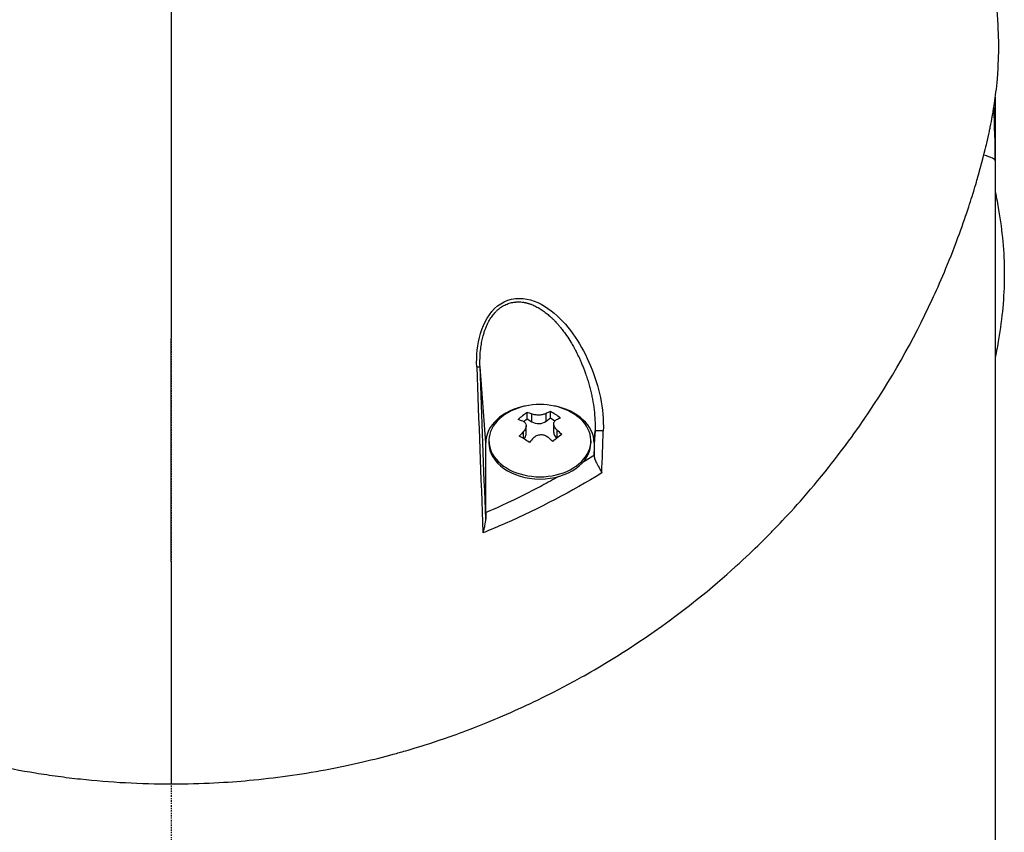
# Model space of a CAD drawing. Header units: millimetres. Extents: x 0 to 5219, y 0 to 2970.
# Tile 103 of 232: x 2779 to 2870, y 876 to 951. Entities that reach past the tile are written whole.
import ezdxf

# ---------------------------------------------------------------- set-up
doc = ezdxf.new("R2010")
doc.units = ezdxf.units.MM
doc.header["$LTSCALE"] = 0.2
doc.linetypes.add('CENTER2', pattern=[1.125, 0.75, -0.125, 0.125, -0.125])
doc.layers.add('02_Center Line', color=1, linetype='CENTER2')

# ---------------------------------------------------------------- blocks, each defined once
blk = doc.blocks.new('A$Cfb77f146')
for p, q in [((76, 202.873), (76, 106)), ((36.002, 181.51), (36.002, 181.504)), ((28.282, 180), (28.282, 180)), ((28.585, 180), (28.586, 180)), ((36.707, 180.509), (36.707, 180.519)), ((36.725, 180.491), (36.718, 180.491)), ((37.015, 180), (37.02, 180)), ((29, 170.981), (28.479, 178.004)), ((32.815, 173.208), (32.815, 173.791)), ((33.25, 172.933), (33.25, 173.649)), ((34.577, 172.986), (34.577, 173.701)), ((34.966, 173.293), (34.966, 173.876)), ((32.492, 172.953), (32.815, 173.208)), ((32.728, 171.777), (32.728, 172.566)), ((32.815, 173.208), (33.25, 172.933)), ((34.577, 172.986), (34.966, 173.293)), ((34.966, 173.293), (35.391, 173.025)), ((35.272, 171.952), (35.272, 172.74)), ((32.488, 171.387), (32.488, 172.05)), ((35.585, 171.456), (35.585, 172.172)), ((39.082, 172.093), (39, 170.981)), ((29, 164.55), (29, 170.981)), ((29.3, 171.185), (29.3, 170.981)), ((35.585, 171.456), (35.594, 171.451)), ((38.7, 171.185), (38.7, 170.981)), ((39, 170.981), (39, 169.834)), ((28.582, 167.02), (28.582, 167.02)), ((36, 166.096), (36, 166.094)), ((31.404, 163.83), (31.404, 163.83)), ((32, 164.103), (32, 164.102)), ((29.777, 163.118), (29.777, 163.118)), ((0, 160.028), (0, 139.552))]:
    blk.add_line(p, q)
for centre, radius, start, end in [((0, 197), 76, 0, 3.64573), ((34, 168.435), 6.1, 64.35466, 115.64534)]:
    blk.add_arc(centre, radius, start, end)
for centre, major_axis, ratio, start_param, end_param in [((0, 197), (76, 0), 0.039474, 0, 0.167479), ((37.041, 180.5), (0, -0.5), 0.669131, 6.201498, 6.218487), ((27.98, 177.986), (0.5, 0.019), 0.000072, 5.106295, 6.24617), ((66.121, -468.376), (41.179, -809.409), 0.010376, 3.786947, 3.817733), ((-0.098, -1020.354), (-0.101, -1366.768), 0.000016, 2.613224, 2.634686), ((34, 170.981), (-5, 0), 0.707107, 4.977936, 6.283185), ((34, 170.981), (5, 0), 0.707107, 0, 1.305249), ((34, 171.185), (4.7, 0), 0.707107, 2.167258, 7.25752), ((32.398, 169.449), (-3.051, -4.825), 0.471418, 3.961879, 4.181876), ((34.418, 168.765), (-3.763, 4.76), 0.527034, 5.56156, 5.662606), ((33.533, 168.731), (-3.243, -5.128), 0.471418, 3.709676, 3.810723), ((35.433, 169.568), (-3.54, 4.478), 0.527034, 5.190406, 5.410404), ((33.582, 168.105), (3.763, -4.76), 0.527034, 2.419967, 2.521014), ((33.877, 173.429), (-0.94, 0), 0.707107, 0.841043, 2.411839), ((34.467, 168.14), (3.243, 5.128), 0.471418, 0.568084, 0.66913), ((33.533, 168.731), (-3.243, -5.128), 0.471418, 4.333033, 4.434079), ((31.788, 171.777), (0.94, 0), 0.707107, 5.613434, 6.283185), ((35.602, 167.422), (3.051, 4.825), 0.471418, 0.820286, 1.040284), ((36.212, 171.952), (-0.94, 0), 0.707107, 0, 0.841043), ((34.418, 168.765), (-3.763, 4.76), 0.527034, 4.938203, 5.03925), ((15.361, 149.908), (-22.915, -618.364), 0.037007, 1.60432, 1.608052), ((39.582, 172.074), (-0.5, 0.018), 0.037229, 4.154598, 6.246144), ((17.859, 149.521), (-23.295, -622), 0.033968, 1.602132, 1.608346), ((34, 170.981), (4.7, 0), 0.707107, 3.141593, 6.283185), ((32.567, 167.302), (3.54, -4.478), 0.527034, 2.048814, 2.268811), ((34.467, 168.14), (3.243, 5.128), 0.471418, 1.19144, 1.292487), ((33.582, 168.105), (3.763, -4.76), 0.527034, 1.796611, 1.897657), ((34, 161.788), (6.7, 0), 0.707107, 1.223939, 1.224274)]:
    blk.add_ellipse(centre, major_axis=major_axis, ratio=ratio, start_param=start_param, end_param=end_param)
for points in [[(0.001, 174.543), (0.025, 200.717), (0.044, 224.118), (0.057, 244.514)], [(75.858, 201.907), (75.953, 200.268), (76, 198.631), (76, 197)], [(29.005, 163.956), (28.828, 168.637), (28.653, 173.32), (28.479, 178.004)], [(39, 169.834), (38.656, 169.616), (38.308, 169.401), (37.956, 169.187)]]:
    blk.add_open_spline(points, degree=3)
for points, knots in [([(-74.548, 220.75), (-74.665, 220.376), (-74.778, 220.001), (-74.888, 219.626), (-74.916, 219.533), (-74.943, 219.44), (-74.97, 219.347), (-75.245, 218.396), (-75.498, 217.444), (-75.724, 216.487), (-75.95, 215.53), (-76.148, 214.569), (-76.311, 213.609), (-76.637, 211.689), (-76.825, 209.772), (-76.831, 207.855), (-76.832, 207.773), (-76.832, 207.69), (-76.831, 207.608), (-76.822, 205.675), (-76.63, 203.745), (-76.304, 201.814), (-76.141, 200.849), (-75.944, 199.883), (-75.718, 198.918), (-75.493, 197.953), (-75.24, 196.987), (-74.967, 196.026), (-74.949, 195.966), (-74.932, 195.906), (-74.915, 195.845), (-74.363, 193.927), (-73.735, 192.02), (-73.027, 190.126), (-72.673, 189.179), (-72.298, 188.236), (-71.904, 187.297), (-71.51, 186.357), (-71.095, 185.423), (-70.66, 184.493), (-70.639, 184.447), (-70.617, 184.401), (-70.595, 184.354), (-69.712, 182.476), (-68.743, 180.613), (-67.689, 178.778), (-66.635, 176.943), (-65.496, 175.135), (-64.267, 173.357), (-63.653, 172.468), (-63.016, 171.586), (-62.356, 170.711), (-61.696, 169.837), (-61.011, 168.969), (-60.305, 168.111), (-59.598, 167.254), (-58.868, 166.406), (-58.116, 165.569), (-57.365, 164.732), (-56.59, 163.906), (-55.792, 163.092), (-55.774, 163.073), (-55.757, 163.055), (-55.739, 163.037), (-54.938, 162.221), (-54.114, 161.417), (-53.264, 160.624), (-52.414, 159.831), (-51.538, 159.05), (-50.639, 158.284), (-49.739, 157.518), (-48.816, 156.766), (-47.87, 156.031), (-45.977, 154.561), (-43.989, 153.155), (-41.895, 151.821), (-41.372, 151.487), (-40.842, 151.158), (-40.307, 150.834), (-39.772, 150.511), (-39.231, 150.192), (-38.685, 149.879), (-36.499, 148.628), (-34.223, 147.461), (-31.847, 146.39), (-31.842, 146.387), (-31.836, 146.385), (-31.83, 146.382), (-30.643, 145.847), (-29.433, 145.337), (-28.203, 144.856), (-26.974, 144.375), (-25.725, 143.922), (-24.453, 143.499), (-23.182, 143.075), (-21.887, 142.681), (-20.577, 142.32), (-19.267, 141.96), (-17.941, 141.632), (-16.6, 141.34), (-15.256, 141.047), (-13.894, 140.787), (-12.521, 140.564), (-11.835, 140.452), (-11.146, 140.349), (-10.456, 140.255), (-9.767, 140.162), (-9.076, 140.077), (-8.383, 140.002), (-6.998, 139.852), (-5.607, 139.738), (-4.21, 139.663), (-2.813, 139.587), (-1.41, 139.55), (0, 139.552)], [0.116009, 0.116009, 0.116009, 0.116009, 0.1176445, 0.1176445, 0.1176445, 0.1180502, 0.1180502, 0.1180502, 0.1221943, 0.1221943, 0.1221943, 0.1263384, 0.1263384, 0.1263384, 0.1346266, 0.1346266, 0.1346266, 0.1349824, 0.1349824, 0.1349824, 0.143338, 0.143338, 0.143338, 0.1475158, 0.1475158, 0.1475158, 0.1516936, 0.1516936, 0.1516936, 0.1519551, 0.1519551, 0.1519551, 0.160293, 0.160293, 0.160293, 0.164462, 0.164462, 0.164462, 0.168631, 0.168631, 0.168631, 0.1688379, 0.1688379, 0.1688379, 0.1772635, 0.1772635, 0.1772635, 0.1856891, 0.1856891, 0.1856891, 0.1899019, 0.1899019, 0.1899019, 0.1941147, 0.1941147, 0.1941147, 0.1983275, 0.1983275, 0.1983275, 0.2025403, 0.2025403, 0.2025403, 0.2026348, 0.2026348, 0.2026348, 0.206856, 0.206856, 0.206856, 0.2110771, 0.2110771, 0.2110771, 0.2152983, 0.2152983, 0.2152983, 0.2237405, 0.2237405, 0.2237405, 0.2258511, 0.2258511, 0.2258511, 0.2279617, 0.2279617, 0.2279617, 0.2364039, 0.2364039, 0.2364039, 0.2364237, 0.2364237, 0.2364237, 0.240644, 0.240644, 0.240644, 0.2448644, 0.2448644, 0.2448644, 0.2490847, 0.2490847, 0.2490847, 0.253305, 0.253305, 0.253305, 0.2575358, 0.2575358, 0.2575358, 0.2596491, 0.2596491, 0.2596491, 0.2617623, 0.2617623, 0.2617623, 0.2659889, 0.2659889, 0.2659889, 0.2702154, 0.2702154, 0.2702154, 0.2702154]), ([(0, 139.552), (2.851, 139.547), (5.247, 139.701), (7.181, 139.879), (9.551, 140.099), (11.906, 140.426), (14.226, 140.856), (16.734, 141.321), (18.802, 141.828), (20.461, 142.28), (20.665, 142.336), (20.862, 142.391), (21.054, 142.444), (21.5, 142.57), (23.296, 143.045), (26.27, 144.118), (26.683, 144.267), (27.119, 144.428), (27.576, 144.602), (29.05, 145.164), (30.036, 145.586), (30.575, 145.818), (31.559, 146.241), (32.528, 146.681), (33.481, 147.138), (34.751, 147.747), (35.994, 148.385), (37.207, 149.048), (37.495, 149.205), (37.782, 149.365), (38.068, 149.525), (39.785, 150.493), (41.442, 151.511), (43.037, 152.573), (47.205, 155.35), (50.055, 157.786), (52.019, 159.561), (52.14, 159.671), (52.259, 159.779), (52.374, 159.884), (54.224, 161.578), (55.208, 162.614), (55.491, 162.904), (56.565, 164.005), (58.122, 165.656), (59.98, 167.929), (60.856, 169), (61.58, 169.944), (62.177, 170.748), (62.96, 171.802), (63.527, 172.617), (63.913, 173.181), (66.355, 176.751), (68.437, 180.441), (70.185, 184.208), (70.864, 185.672), (71.691, 187.567), (72.559, 189.911), (73.278, 191.852), (73.742, 193.323), (74.042, 194.309), (74.266, 195.045), (74.398, 195.511), (74.453, 195.705), (74.928, 197.375), (75.149, 198.357), (75.213, 198.632), (75.297, 198.993), (75.377, 199.351), (75.452, 199.707), (75.48, 199.839), (75.507, 199.97), (75.534, 200.101), (75.69, 200.865), (75.773, 201.358), (75.809, 201.574), (75.847, 201.794), (75.885, 202.034), (75.924, 202.294), (76.019, 202.925), (76.114, 203.673), (76.189, 204.538), (76.305, 205.888), (76.318, 206.88), (76.318, 207.51), (76.318, 208.156), (76.304, 209.144), (76.189, 210.47), (76.109, 211.388), (76.01, 212.13), (75.925, 212.697), (75.881, 212.984), (75.842, 213.226), (75.809, 213.423), (75.705, 214.043), (75.585, 214.664), (75.453, 215.285), (75.376, 215.646), (75.295, 216.007), (75.211, 216.368), (75.035, 217.121), (74.908, 217.608), (74.849, 217.833), (74.724, 218.312), (74.591, 218.798), (74.451, 219.292), (74.376, 219.557), (74.299, 219.821), (74.221, 220.085)], [-1, -1, -1, -1, -0.9732143, -0.9732143, -0.9732143, -0.9464286, -0.9464286, -0.9464286, -0.9225692, -0.9225692, -0.9225692, -0.9196429, -0.9196429, -0.9196429, -0.8961237, -0.8961237, -0.8961237, -0.8928571, -0.8928571, -0.8928571, -0.88, -0.88, -0.88, -0.8671429, -0.8671429, -0.8671429, -0.85, -0.85, -0.85, -0.8459299, -0.8459299, -0.8459299, -0.8214286, -0.8214286, -0.8214286, -0.7867787, -0.7867787, -0.7867787, -0.7846306, -0.7846306, -0.7846306, -0.75, -0.75, -0.75, -0.71875, -0.71875, -0.71875, -0.7052239, -0.7052239, -0.7052239, -0.6875, -0.6875, -0.6875, -0.625, -0.625, -0.625, -0.59375, -0.59375, -0.59375, -0.5758637, -0.5758637, -0.5758637, -0.5625, -0.5625, -0.5625, -0.546875, -0.546875, -0.546875, -0.5411757, -0.5411757, -0.5411757, -0.5390625, -0.5390625, -0.5390625, -0.53125, -0.53125, -0.53125, -0.5266987, -0.5266987, -0.5266987, -0.515625, -0.515625, -0.515625, -0.5, -0.5, -0.5, -0.484375, -0.484375, -0.484375, -0.4739987, -0.4739987, -0.4739987, -0.46875, -0.46875, -0.46875, -0.4588678, -0.4588678, -0.4588678, -0.453125, -0.453125, -0.453125, -0.4453125, -0.4453125, -0.4453125, -0.4375, -0.4375, -0.4375, -0.433244, -0.433244, -0.433244, -0.433244]), ([(76, 194.133), (76.114, 193.579), (76.218, 193.025), (76.311, 192.471), (76.637, 190.523), (76.825, 188.577), (76.831, 186.636), (76.832, 186.553), (76.832, 186.47), (76.831, 186.386), (76.822, 184.43), (76.63, 182.478), (76.304, 180.528), (76.213, 179.985), (76.111, 179.441), (76, 178.898)], [0.1239819, 0.1239819, 0.1239819, 0.1239819, 0.1263384, 0.1263384, 0.1263384, 0.13462656, 0.13462656, 0.13462656, 0.13498239, 0.13498239, 0.13498239, 0.14333798, 0.14333798, 0.14333798, 0.14566912, 0.14566912, 0.14566912, 0.14566912]), ([(28.172, 177.993), (28.133, 179.031), (28.226, 180.075), (28.522, 181.068), (28.818, 182.061), (29.33, 182.996), (30.101, 183.612), (30.873, 184.228), (31.875, 184.43), (32.798, 184.25), (33.721, 184.07), (34.57, 183.572), (35.311, 182.947), (36.794, 181.696), (37.888, 179.958), (38.664, 178.089), (39.44, 176.221), (39.922, 174.154), (39.847, 172.081)], [-1, -1, -1, -1, -0.875, -0.875, -0.875, -0.75, -0.75, -0.75, -0.625, -0.625, -0.625, -0.5, -0.5, -0.5, -0.25, -0.25, -0.25, 0, 0, 0, 0]), ([(28.479, 178.004), (28.469, 178.267), (28.466, 178.764), (28.51, 179.465), (28.579, 179.991), (28.649, 180.365), (28.703, 180.613), (28.76, 180.838), (28.832, 181.095), (28.92, 181.362), (29.024, 181.635), (29.159, 181.945), (29.31, 182.238), (29.482, 182.516), (29.62, 182.715), (29.768, 182.903), (29.9, 183.051), (30.011, 183.163), (30.096, 183.244), (30.185, 183.321), (30.275, 183.395), (30.368, 183.464), (30.495, 183.551), (30.658, 183.648), (30.861, 183.748), (31.07, 183.83), (31.283, 183.895), (31.499, 183.942), (31.678, 183.968), (31.813, 183.979), (31.944, 183.986), (32.126, 183.987), (32.323, 183.973), (32.488, 183.951), (32.586, 183.934), (32.66, 183.919), (32.733, 183.902), (32.821, 183.88), (32.925, 183.851), (33.028, 183.819), (33.129, 183.784), (33.265, 183.733), (33.434, 183.662), (33.7, 183.534), (34.024, 183.351), (34.334, 183.139), (34.574, 182.956), (34.75, 182.813), (34.893, 182.688), (35.005, 182.586), (35.089, 182.508), (35.17, 182.43), (35.242, 182.36), (35.318, 182.283), (35.415, 182.184), (35.553, 182.037), (35.731, 181.838), (35.949, 181.579), (36.201, 181.258), (36.516, 180.819), (36.817, 180.352), (37.106, 179.854), (37.357, 179.384), (37.569, 178.947), (37.743, 178.561), (37.877, 178.246), (38.01, 177.913), (38.12, 177.623), (38.242, 177.284), (38.369, 176.908), (38.513, 176.434), (38.641, 175.965), (38.755, 175.49), (38.886, 174.853), (39.011, 174.048), (39.092, 173.072), (39.095, 172.419), (39.082, 172.093)], [0, 0, 0, 0, 0.078902, 0.149029, 0.210471, 0.237991, 0.263396, 0.286702, 0.307916, 0.343993, 0.371542, 0.396346, 0.44682, 0.471865, 0.496786, 0.521607, 0.546367, 0.558742, 0.571124, 0.583523, 0.595936, 0.608312, 0.620651, 0.64525, 0.669793, 0.694325, 0.718875, 0.743461, 0.768092, 0.779315, 0.788884, 0.812015, 0.840494, 0.855174, 0.867977, 0.874297, 0.88056, 0.892913, 0.905038, 0.91694, 0.928945, 0.941177, 0.965691, 0.990288, 1.039745, 1.089387, 1.1142, 1.139036, 1.163869, 1.176276, 1.188676, 1.201071, 1.213052, 1.221264, 1.236272, 1.258078, 1.28669, 1.322124, 1.367266, 1.417281, 1.49445, 1.543272, 1.598922, 1.661366, 1.695114, 1.730521, 1.767563, 1.806271, 1.826283, 1.878768, 1.928368, 1.977948, 2.027472, 2.076913, 2.17546, 2.273572, 2.371399, 2.371399, 2.371399, 2.371399]), ([(34.577, 173.701), (34.5, 173.662), (34.4, 173.626), (34.174, 173.574), (34.049, 173.558), (33.809, 173.549), (33.681, 173.555), (33.445, 173.588), (33.336, 173.616), (33.25, 173.649)], [-0.1437022, -0.1437022, -0.1437022, -0.1437022, -0.1077767, -0.1077767, -0.0718511, -0.0718511, -0.0359256, -0.0359256, 0, 0, 0, 0]), ([(32.415, 172.988), (32.501, 172.956), (32.579, 172.904), (32.688, 172.77), (32.72, 172.688), (32.733, 172.518), (32.716, 172.421), (32.632, 172.229), (32.566, 172.133), (32.488, 172.05)], [-0.2938438, -0.2938438, -0.2938438, -0.2938438, -0.2579182, -0.2579182, -0.2219927, -0.2219927, -0.1860671, -0.1860671, -0.1501416, -0.1501416, -0.1501416, -0.1501416]), ([(35.585, 172.172), (35.499, 172.248), (35.421, 172.338), (35.312, 172.524), (35.28, 172.619), (35.267, 172.788), (35.284, 172.872), (35.368, 173.014), (35.434, 173.071), (35.512, 173.11)], [-0.5881822, -0.5881822, -0.5881822, -0.5881822, -0.5522567, -0.5522567, -0.5163311, -0.5163311, -0.4804056, -0.4804056, -0.44448, -0.44448, -0.44448, -0.44448]), ([(33.423, 171.459), (33.5, 171.542), (33.6, 171.616), (33.826, 171.719), (33.951, 171.748), (34.191, 171.757), (34.319, 171.739), (34.555, 171.654), (34.664, 171.588), (34.75, 171.511)], [-0.4380406, -0.4380406, -0.4380406, -0.4380406, -0.4021151, -0.4021151, -0.3661895, -0.3661895, -0.330264, -0.330264, -0.2943384, -0.2943384, -0.2943384, -0.2943384]), ([(39, 169.786), (39, 169.794), (39, 169.802), (39, 169.818), (39, 169.826), (39, 169.834)], [-0.006677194, -0.006677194, -0.006677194, -0.006677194, -0.003339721, -0.003339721, -0.000000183, -0.000000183, -0.000000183, -0.000000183]), ([(39, 169.786), (39, 169.691), (39.025, 169.572), (39.083, 169.428), (39.124, 169.326), (39.188, 169.197), (39.273, 169.04), (39.296, 168.999), (39.333, 168.932), (39.386, 168.838), (39.436, 168.749), (39.474, 168.68), (39.499, 168.633), (39.589, 168.468), (39.657, 168.329), (39.707, 168.218)], [0.0000001, 0.0000001, 0.0000001, 0.0000001, 0.25, 0.25, 0.25, 0.5, 0.5, 0.5, 0.625, 0.625, 0.625, 0.75, 0.75, 0.75, 1, 1, 1, 1]), ([(39.707, 168.218), (36.934, 166.522), (33.96, 164.953), (30.782, 163.552), (30.112, 163.257), (29.433, 162.969), (28.746, 162.69)], [0, 0, 0, 0, 0.8258779, 0.8258779, 0.8258779, 1, 1, 1, 1]), ([(35.749, 167.896), (35.228, 167.603), (34.701, 167.315), (34.168, 167.033), (33.804, 166.84), (32.97, 166.395), (31.625, 165.749), (29.916, 164.927), (29.02, 164.559), (29, 164.55)], [0.3407239, 0.3407239, 0.3407239, 0.3407239, 0.5, 0.5, 0.5, 0.75, 0.75, 0.75, 1, 1, 1, 1]), ([(29, 164.55), (29, 164.445), (29.001, 164.331), (29.003, 164.128), (29.004, 164.043), (29.005, 163.956)], [-0.07474491, -0.07474491, -0.07474491, -0.07474491, -0.03005071, -0.03005071, -0.00000846, -0.00000846, -0.00000846, -0.00000846]), ([(28.746, 162.69), (28.756, 162.72), (28.793, 162.826), (28.847, 163.013), (28.884, 163.141), (28.91, 163.249), (28.929, 163.333), (28.987, 163.591), (29.008, 163.799), (29.005, 163.956)], [-0.9999988, -0.9999988, -0.9999988, -0.9999988, -0.75, -0.75, -0.75, -0.5, -0.5, -0.5, -0.0000013, -0.0000013, -0.0000013, -0.0000013])]:
    blk.add_open_spline(points, degree=3, knots=knots)
at = {"layer": '02_Center Line'}
blk.add_line((0, 1564.997), (0, -20), dxfattribs=at)

msp = doc.modelspace()

# ---------------------------------------------------------------- block references
msp.add_blockref('A$Cfb77f146', (2793.105, 740.896))

doc.saveas('drawing.dxf')
